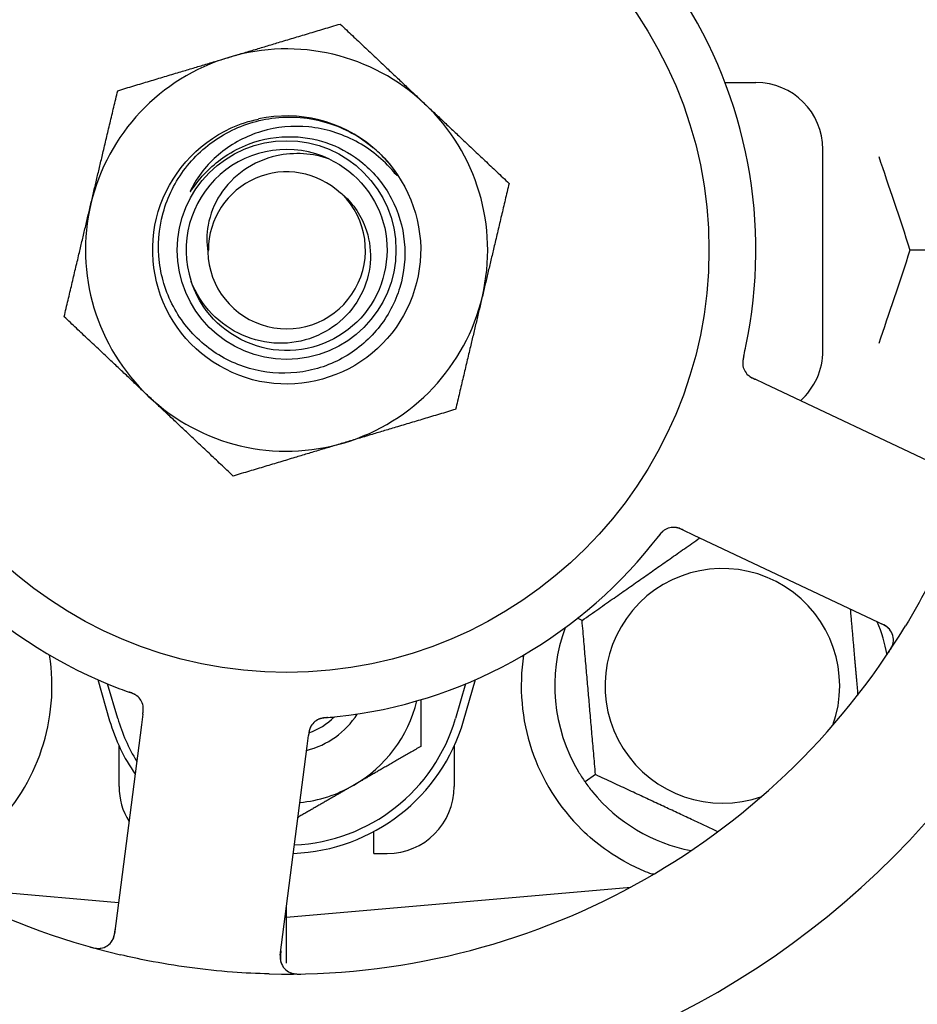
# Model space of a CAD drawing. Header units: inches. Extents: x 24 to 1128, y -69 to 748.
# Tile 20 of 256: x 121.49 to 123.16, y 204.41 to 206.24. Entities that reach past the tile are written whole.
import ezdxf

# ---------------------------------------------------------------- set-up
doc = ezdxf.new("R2010")
doc.units = ezdxf.units.IN
doc.header["$LTSCALE"] = 32
doc.header["$MEASUREMENT"] = 0
doc.layers.add('Dimension (ANSI)', color=7, linetype='Continuous', lineweight=25)
doc.layers.add('Visible (ANSI)', color=7, linetype='Continuous', lineweight=30)
doc.styles.add('Note Text (ANSI)', font='tahoma.ttf')
doc.dimstyles.new('SB Fraction-16 (ANSI)', dxfattribs={"dimscale": 32, "dimtxt": 0.125, "dimasz": 0.098425, "dimexe": 0.125, "dimexo": 0.0625, "dimgap": 0.031496, "dimtad": 0, "dimtih": 1, "dimtoh": 1, "dimdec": 4, "dimrnd": 1e-08, "dimzin": 0, "dimdsep": 46, "dimlunit": 5, "dimtxsty": 'Note Text (ANSI)', "dimcen": 0.09, "dimdle": 0.393701, "dimclrd": 256, "dimclre": 256, "dimclrt": 256, "dimadec": 0, "dimazin": 3, "dimtfac": 0.96, "dimtofl": 0, "dimtmove": 0, "dimatfit": 3, "dimfxl": 1, "dimfrac": 2, "dimtolj": 1, "dimtzin": 12, "dimlwd": -1, "dimlwe": -1, "dimarcsym": 0})

# ---------------------------------------------------------------- blocks, each defined once
blk = doc.blocks.new('*D15')
at = {"layer": 'Defpoints', "color": 0, "transparency": 16777216}
for p in [(152.2904, 475.4837), (60.9568, 155.772), (120.1654, 155.772)]:
    blk.add_point(p, dxfattribs=at)
at = {"layer": 'Dimension (ANSI)', "transparency": 16777216}
for p, q in [((150.2904, 475.4837), (56.9568, 475.4837)), ((60.9568, 472.3341), (60.9568, 338.1609)), ((60.9568, 158.9216), (60.9568, 331.0948)), ((118.1654, 155.772), (56.9568, 155.772))]:
    blk.add_line(p, q, dxfattribs=at)
for points in [[(60.4319, 472.3341), (61.4817, 472.3341), (60.9568, 475.4837)], [(60.4319, 158.9216), (61.4817, 158.9216), (60.9568, 155.772)]]:
    blk.add_solid(points, dxfattribs=at)
at = {"layer": 'Dimension (ANSI)', "transparency": 16777216, "insert": (48.754, 337.153), "char_height": 4, "attachment_point": 1, "style": 'Note Text (ANSI)'}
blk.add_mtext('\\A1;319 11/16', dxfattribs=at)

msp = doc.modelspace()

# ---------------------------------------------------------------- linework, layer by layer
at = {"layer": 'Visible (ANSI)'}
for p, q in [((122.8034, 206.1252), (122.86111, 206.1252)), ((122.98611, 205.6252), (122.98611, 206.0002)), ((123.22986, 205.8127), (123.14839, 205.8127)), ((122.8775, 205.56333), (122.85951, 205.57184)), ((123.23276, 205.39527), (122.8775, 205.56333)), ((122.72633, 205.29024), (122.74429, 205.28174)), ((122.74429, 205.28174), (123.09956, 205.11368)), ((122.53698, 205.1222), (122.52855, 205.12613)), ((121.63378, 205.01177), (121.65611, 204.9352)), ((122.31611, 204.9352), (122.33844, 205.01177)), ((121.67111, 204.93958), (121.65236, 205.00385)), ((122.31986, 205.00385), (122.30111, 204.93958)), ((121.71796, 204.94726), (121.71543, 204.92755)), ((121.71543, 204.92755), (121.66538, 204.53774)), ((122.02439, 204.88788), (122.02693, 204.90762)), ((121.67361, 204.8127), (121.67361, 204.88825)), ((121.97434, 204.49807), (122.02439, 204.88788)), ((122.29861, 204.88825), (122.29861, 204.8127)), ((122.56214, 204.83462), (122.54262, 204.82096)), ((122.14861, 204.6877), (122.14861, 204.72854)), ((122.14861, 204.6877), (122.17361, 204.6877)), ((121.34412, 204.62512), (121.6729, 204.59635)), ((121.98611, 204.56895), (122.62809, 204.62512)), ((122.62486, 204.62337), (122.62486, 204.62483)), ((121.98611, 204.56895), (121.98611, 204.58971)), ((121.98347, 204.56918), (121.98611, 204.56895)), ((121.98611, 204.48296), (121.98611, 204.56895))]:
    msp.add_line(p, q, dxfattribs=at)
for radius in [0.7875, 0.20385]:
    msp.add_circle((121.98611, 205.8127), radius, dxfattribs=at)
for centre, radius, start, end in [((121.98611, 205.8127), 1.35, 340.62287, 40.74397), ((121.98611, 205.8127), 0.875, 348.19111, 33.17573), ((121.98611, 205.8127), 0.375, 46.68342, 106.68342), ((121.98611, 205.8127), 0.375, 106.68342, 166.68342), ((122.86111, 206.0002), 0.125, 0, 90), ((121.98611, 205.8127), 0.375, 346.68342, 46.68342), ((121.98611, 205.8127), 0.25, 49.96044, 102.10596), ((121.98611, 205.8127), 0.1875, 64.71096, 198.15663), ((121.98611, 205.8127), 0.25, 46.19222, 49.96044), ((121.98611, 205.8127), 0.14583, 46.55117, 180.00317), ((121.98611, 205.8127), 0.14696, 181.25861, 45.29572), ((121.98611, 205.8127), 0.375, 166.68342, 226.68342), ((121.98611, 205.8127), 0.375, 286.68342, 346.68342), ((122.86111, 205.6252), 0.125, 311.64189, 0), ((122.86766, 205.60255), 0.03125, 185.46904, 227.46837), ((121.98611, 205.8127), 0.375, 226.68342, 286.68342), ((121.98611, 205.8127), 0.875, 204.19111, 249.17573), ((121.98611, 205.8127), 1.35, 196.62287, 256.74397), ((122.70773, 205.26447), 0.03125, 82.67765, 124.13682), ((121.98611, 205.8127), 0.875, 276.19111, 321.17573), ((122.79861, 205.0002), 0.21875, 340.34111, 289.65889), ((122.79861, 205.0002), 0.3125, 10.71622, 22.42184), ((121.98611, 205.8127), 1.35, 268.62287, 328.74397), ((122.79861, 205.0002), 0.3125, 159.72028, 210.84193), ((123.08619, 205.08544), 0.03125, 326.53135, 64.68342), ((121.17361, 205.0002), 0.375, 314.27762, 8.78707), ((122.79861, 205.0002), 0.375, 171.21293, 225.72238), ((121.6877, 204.95699), 0.03125, 10.67765, 52.13682), ((121.98611, 205.03145), 0.25, 300, 346.26096), ((121.98611, 205.03145), 0.34375, 196.2602, 214.73634), ((121.98611, 205.03145), 0.32812, 196.2602, 211.61609), ((121.98611, 205.03145), 0.34375, 272.10255, 343.7398), ((121.98611, 205.03145), 0.32812, 272.55546, 343.7398), ((121.98611, 205.03145), 0.15607, 283.81163, 327.53073), ((121.98611, 205.03145), 0.126, 289.2275, 314.92348), ((122.05866, 204.90936), 0.03125, 113.46904, 155.46837), ((121.98611, 205.8127), 1.6, 274.81714, 322.5497), ((121.79861, 204.8127), 0.125, 180, 211.69426), ((121.98611, 205.03145), 0.25, 275.68783, 300), ((122.17361, 204.8127), 0.125, 270, 0), ((122.79861, 205.0002), 0.3125, 219.15807, 259.28378), ((121.63438, 204.54172), 0.03125, 254.53135, 352.68342), ((122.00534, 204.49409), 0.03125, 172.68342, 270.83549)]:
    msp.add_arc(centre, radius, start, end, dxfattribs=at)
for points, weights in [([(121.87845, 206.17192), (121.9747, 206.20076), (122.08585, 206.23407)], [1, 1.0379548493, 1]), ([(122.08585, 206.23407), (122.17026, 206.15447), (122.24337, 206.08554)], [1, 1.0379548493, 1]), ([(121.67106, 206.10976), (121.7822, 206.14307), (121.87845, 206.17192)], [1, 1.0379548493, 1]), ([(121.62119, 205.89908), (121.64434, 205.99685), (121.67106, 206.10976)], [1, 1.0379548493, 1]), ([(122.24337, 206.08554), (122.31648, 206.01661), (122.40089, 205.93701)], [1, 1.0379548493, 1]), ([(122.40089, 205.93701), (122.37417, 205.82411), (122.35103, 205.72633)], [1, 1.0379548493, 1]), ([(121.57132, 205.68839), (121.59805, 205.8013), (121.62119, 205.89908)], [1, 1.0379548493, 1]), ([(122.35103, 205.72633), (122.32788, 205.62855), (122.30116, 205.51564)], [1, 1.0379548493, 1]), ([(121.72885, 205.53986), (121.65574, 205.60879), (121.57132, 205.68839)], [1, 1.0379548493, 1]), ([(121.88637, 205.39133), (121.80196, 205.47093), (121.72885, 205.53986)], [1, 1.0379548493, 1]), ([(122.30116, 205.51564), (122.19002, 205.48233), (122.09376, 205.45349)], [1, 1.0379548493, 1]), ([(122.09376, 205.45349), (121.99751, 205.42464), (121.88637, 205.39133)], [1, 1.0379548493, 1]), ([(122.53698, 205.1222), (122.64865, 205.20039), (122.75655, 205.27594)], [1.04422863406, 1.19550179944, 1.06346205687]), ([(123.03705, 205.14325), (123.04439, 205.05937), (123.05107, 204.98302)], [1.06521891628, 1.14516515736, 1.11819795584]), ([(122.56214, 204.83462), (122.54956, 204.97841), (122.53698, 205.1222)], [1.04422863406, 1.20577136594, 1.04422863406]), ([(122.23611, 204.97418), (122.23611, 204.93322), (122.23611, 204.88711)], [1.01840264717, 1.02228011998, 1]), ([(122.23611, 204.88711), (122.16912, 204.84844), (122.11111, 204.81494)], [1, 1.0379548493, 1]), ([(122.79019, 204.72828), (122.67954, 204.77988), (122.56214, 204.83462)], [1.07748863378, 1.18694802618, 1.04422863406]), ([(122.11111, 204.81494), (122.0619, 204.78654), (122.00734, 204.75503)], [1, 1.03200893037, 1.01002889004]), ([(122.67064, 204.64912), (122.66907, 204.64899), (122.66751, 204.64887)], [0.999914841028, 0.999914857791, 0.999914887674])]:
    msp.add_rational_spline(points, weights, degree=2, dxfattribs=at)
for points, knots in [([(122.15917, 205.99312), (122.20983, 205.94452), (122.23849, 205.87381), (122.23594, 205.80365), (122.23341, 205.73352), (122.19973, 205.66508), (122.14571, 205.62028), (122.09172, 205.57549), (122.01826, 205.55504), (121.94889, 205.56549), (121.8779, 205.57618), (121.81241, 205.6191), (121.77428, 205.67993), (121.73655, 205.74013), (121.72624, 205.81681), (121.74674, 205.88484), (121.76722, 205.95279), (121.81809, 206.01096), (121.88271, 206.04032), (121.89903, 206.04773), (121.91616, 206.05327), (121.93369, 206.05695)], [5.2445607, 5.2445607, 5.2445607, 5.2445607, 6.086966, 6.086966, 6.086966, 6.9291128, 6.9291128, 6.9291128, 7.7710085, 7.7710085, 7.7710085, 8.6324711, 8.6324711, 8.6324711, 9.4850832, 9.4850832, 9.4850832, 10.3367446, 10.3367446, 10.3367446, 10.5518672, 10.5518672, 10.5518672, 10.5518672]), ([(121.99889, 206.02394), (122.02238, 206.02316), (122.04557, 206.01848), (122.08968, 206.00168), (122.11028, 205.98961), (122.15016, 205.95637), (122.16806, 205.93424), (122.19457, 205.8841), (122.20281, 205.85654), (122.20835, 205.79951), (122.20548, 205.77058), (122.18878, 205.71516), (122.175, 205.68923), (122.13812, 205.64384), (122.1153, 205.62489), (122.06343, 205.59663), (122.03484, 205.58768), (121.97553, 205.58117), (121.94539, 205.58377), (121.88749, 205.60043), (121.86032, 205.61443), (121.81263, 205.65219), (121.79262, 205.67568), (121.76255, 205.72925), (121.75287, 205.75886), (121.74532, 205.82042), (121.74763, 205.85178), (121.76418, 205.91217), (121.77836, 205.94057), (121.81696, 205.99061), (121.84109, 206.0117), (121.89631, 206.04363), (121.92693, 206.05407), (121.95868, 206.05837)], [-3.5801326, -3.5801326, -3.5801326, -3.5801326, -3.4004535, -3.4004535, -3.2191752, -3.2191752, -3.0035583, -3.0035583, -2.7857358, -2.7857358, -2.5657084, -2.5657084, -2.3434763, -2.3434763, -2.1190401, -2.1190401, -1.8924003, -1.8924003, -1.6635571, -1.6635571, -1.4325112, -1.4325112, -1.1992628, -1.1992628, -0.9638125, -0.9638125, -0.7261606, -0.7261606, -0.4863077, -0.4863077, -0.244254, -0.244254, 0, 0, 0, 0]), ([(121.95868, 206.05837), (121.97614, 206.06074), (121.99381, 206.06119), (122.0292, 206.05823), (122.04682, 206.05478), (122.0943, 206.0399), (122.12258, 206.02449), (122.14694, 206.0041)], [-0.51193076, -0.51193076, -0.51193076, -0.51193076, -0.37804019, -0.37804019, -0.24204071, -0.24204071, 0, 0, 0, 0]), ([(122.18592, 205.95824), (122.16609, 205.98159), (122.14209, 206.00103), (122.08788, 206.02994), (122.05813, 206.03906), (121.99772, 206.04508), (121.96769, 206.04228), (121.91132, 206.02538), (121.88545, 206.01179), (121.84121, 205.97588), (121.82307, 205.95418), (121.80969, 205.92958)], [-1.1317323, -1.1317323, -1.1317323, -1.1317323, -0.8984595, -0.8984595, -0.6634575, -0.6634575, -0.435379, -0.435379, -0.2142259, -0.2142259, 0, 0, 0, 0]), ([(121.83925, 205.96114), (121.84916, 205.97096), (121.85993, 205.97978), (121.8851, 205.99664), (121.89968, 206.00418), (121.94177, 206.02017), (121.97026, 206.02488), (121.99889, 206.02394)], [-0.44935864, -0.44935864, -0.44935864, -0.44935864, -0.34320731, -0.34320731, -0.21838639, -0.21838639, 0, 0, 0, 0]), ([(122.06621, 205.98223), (122.11749, 205.958), (122.15653, 205.90929), (122.16901, 205.85396), (122.18149, 205.79863), (122.16715, 205.73789), (122.13124, 205.69399), (122.0954, 205.65017), (122.03886, 205.62408), (121.98227, 205.62524), (121.92558, 205.6264), (121.87006, 205.65489), (121.83606, 205.70027), (121.82383, 205.71658), (121.81449, 205.73495), (121.80821, 205.75433)], [5.153766, 5.153766, 5.153766, 5.153766, 6.061332, 6.061332, 6.061332, 6.968806, 6.968806, 6.968806, 7.8744508, 7.8744508, 7.8744508, 8.7817425, 8.7817425, 8.7817425, 9.107885, 9.107885, 9.107885, 9.107885]), ([(122.06621, 205.98223), (122.05048, 205.98771), (122.03409, 205.99107), (122.00071, 205.99321), (121.98388, 205.99195), (121.94553, 205.98345), (121.92473, 205.97442), (121.88871, 205.94927), (121.87363, 205.93371), (121.85102, 205.89841), (121.84339, 205.87921), (121.83682, 205.84267), (121.83659, 205.82589), (121.83919, 205.80947)], [-0.89666376, -0.89666376, -0.89666376, -0.89666376, -0.7697294, -0.7697294, -0.64162523, -0.64162523, -0.47009117, -0.47009117, -0.30597672, -0.30597672, -0.14928046, -0.14928046, -0.02134877, -0.02134877, -0.02134877, -0.02134877]), ([(122.15917, 205.99312), (122.167, 205.98557), (122.17436, 205.97743), (122.18638, 205.96188), (122.19006, 205.95612), (122.19189, 205.95275), (122.19222, 205.95211), (122.19243, 205.95155), (122.19247, 205.95143), (122.19249, 205.95129), (122.19249, 205.95125), (122.19249, 205.9512), (122.19248, 205.95118), (122.19247, 205.95115), (122.19246, 205.95114), (122.19244, 205.95113), (122.19243, 205.95113), (122.19239, 205.95112), (122.19237, 205.95113), (122.19229, 205.95115), (122.19224, 205.95118), (122.19139, 205.95176), (122.18906, 205.95454), (122.18592, 205.95824)], [-0.28928031, -0.28928031, -0.28928031, -0.28928031, -0.16787143, -0.16787143, -0.06646306, -0.06646306, -0.04917499, -0.04917499, -0.04476579, -0.04476579, -0.04306859, -0.04306859, -0.04215282, -0.04215282, -0.04143605, -0.04143605, -0.040655, -0.040655, -0.03948059, -0.03948059, -0.0370912, -0.0370912, 0, 0, 0, 0]), ([(121.80969, 205.92958), (121.80889, 205.92811), (121.80803, 205.92644), (121.80706, 205.92433), (121.80664, 205.92336), (121.8064, 205.92255), (121.80636, 205.92238), (121.80634, 205.9222), (121.80634, 205.92215), (121.80635, 205.92209), (121.80636, 205.92206), (121.80638, 205.92203), (121.80639, 205.92202), (121.80642, 205.92201), (121.80643, 205.922), (121.80647, 205.922), (121.8065, 205.92201), (121.80657, 205.92204), (121.80662, 205.92207), (121.80681, 205.92222), (121.807, 205.9224), (121.80786, 205.92336), (121.80882, 205.92465), (121.81456, 205.93243), (121.82405, 205.94611), (121.83925, 205.96114)], [-0.32002064, -0.32002064, -0.32002064, -0.32002064, -0.25037654, -0.25037654, -0.22022079, -0.22022079, -0.21319305, -0.21319305, -0.21059304, -0.21059304, -0.20923641, -0.20923641, -0.20821255, -0.20821255, -0.20712521, -0.20712521, -0.2055378, -0.2055378, -0.20262718, -0.20262718, -0.19315319, -0.19315319, -0.1629071, -0.1629071, 0, 0, 0, 0]), ([(122.08949, 205.91715), (122.09867, 205.90935), (122.10686, 205.90045), (122.1217, 205.87977), (122.12801, 205.86789), (122.13971, 205.83645), (122.14293, 205.81636), (122.14154, 205.7755), (122.13674, 205.75514), (122.11945, 205.71685), (122.10693, 205.69939), (122.07555, 205.66977), (122.05684, 205.65807), (122.01549, 205.64222), (121.99318, 205.63841), (121.94777, 205.6395), (121.92513, 205.6446), (121.88251, 205.66332), (121.86304, 205.67697), (121.82995, 205.71132), (121.81682, 205.73183), (121.80794, 205.75427)], [-1.5503297, -1.5503297, -1.5503297, -1.5503297, -1.4577971, -1.4577971, -1.3550285, -1.3550285, -1.200467, -1.200467, -1.0416694, -1.0416694, -0.8786368, -0.8786368, -0.7113708, -0.7113708, -0.5398726, -0.5398726, -0.3641439, -0.3641439, -0.1841858, -0.1841858, 0, 0, 0, 0]), ([(122.83861, 205.61556), (122.83872, 205.61603), (122.83883, 205.61653), (122.83896, 205.61706), (122.84005, 205.62184), (122.84149, 205.62837), (122.84259, 205.63363)], [0.48080563, 0.48080563, 0.48080563, 0.48080563, 0.5329828, 0.5329828, 0.5329828, 1, 1, 1, 1]), ([(122.8386, 205.61553), (122.83848, 205.615), (122.83836, 205.61446), (122.83811, 205.6134), (122.83799, 205.61287), (122.8376, 205.6111), (122.83735, 205.60985), (122.83698, 205.60781), (122.83685, 205.60696), (122.8366, 205.60504), (122.83652, 205.60403), (122.83644, 205.60223), (122.83644, 205.60142), (122.8365, 205.60013), (122.83654, 205.5996), (122.83658, 205.59928), (122.83658, 205.59924), (122.83658, 205.59923), (122.83658, 205.59922), (122.83658, 205.59922)], [0, 0, 0, 0, 0.004180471, 0.004180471, 0.008305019, 0.008305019, 0.018114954, 0.018114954, 0.025612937, 0.025612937, 0.036850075, 0.036850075, 0.047489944, 0.047489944, 0.05608938, 0.05608938, 0.05828692, 0.05828692, 0.058652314, 0.058652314, 0.058652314, 0.058652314]), ([(122.8386, 205.61553), (122.83854, 205.61524), (122.83847, 205.61494), (122.83829, 205.61416), (122.83818, 205.61366), (122.83783, 205.61211), (122.8376, 205.61104), (122.83718, 205.6088), (122.83698, 205.60762), (122.83666, 205.60528), (122.83656, 205.60416), (122.83645, 205.60195), (122.83647, 205.60095), (122.83654, 205.59971), (122.83657, 205.59937), (122.8366, 205.59911)], [0.001596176, 0.001596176, 0.001596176, 0.001596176, 0.003937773, 0.003937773, 0.007842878, 0.007842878, 0.016055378, 0.016055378, 0.025513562, 0.025513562, 0.03719134, 0.03719134, 0.0541939, 0.0541939, 0.061558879, 0.061558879, 0.061558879, 0.061558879]), ([(122.84561, 205.58041), (122.84567, 205.58034), (122.84575, 205.58027), (122.84597, 205.58006), (122.84613, 205.57991), (122.84687, 205.57924), (122.84759, 205.57863), (122.84941, 205.57728), (122.8506, 205.57649), (122.85312, 205.575), (122.85446, 205.5743), (122.85641, 205.57332), (122.85702, 205.57302), (122.85795, 205.57258), (122.85826, 205.57243), (122.85887, 205.57214), (122.85917, 205.572), (122.85947, 205.57185)], [0.038929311, 0.038929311, 0.038929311, 0.038929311, 0.040726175, 0.040726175, 0.043941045, 0.043941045, 0.054249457, 0.054249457, 0.066768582, 0.066768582, 0.078206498, 0.078206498, 0.083402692, 0.083402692, 0.086046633, 0.086046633, 0.088630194, 0.088630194, 0.088630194, 0.088630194]), ([(122.84619, 205.57984), (122.84619, 205.57984), (122.84619, 205.57984), (122.84624, 205.57979), (122.84641, 205.57963), (122.84692, 205.57917), (122.84733, 205.57882), (122.84828, 205.57805), (122.84881, 205.57765), (122.84951, 205.57716), (122.84969, 205.57704), (122.85102, 205.57616), (122.8526, 205.57524), (122.85522, 205.5739), (122.85601, 205.57351), (122.85725, 205.57291), (122.85768, 205.5727), (122.85856, 205.57228), (122.85902, 205.57207), (122.85947, 205.57185)], [0.028019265, 0.028019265, 0.028019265, 0.028019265, 0.028672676, 0.028672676, 0.033062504, 0.033062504, 0.040781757, 0.040781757, 0.051074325, 0.051074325, 0.054504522, 0.054504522, 0.07506277, 0.07506277, 0.083066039, 0.083066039, 0.087153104, 0.087153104, 0.091266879, 0.091266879, 0.091266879, 0.091266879]), ([(123.25964, 205.36479), (123.25675, 205.35658), (123.25378, 205.34839), (123.24211, 205.31715), (123.23293, 205.2945), (123.2159, 205.25553), (123.20834, 205.23914), (123.19374, 205.20908), (123.1868, 205.19539), (123.16722, 205.15835), (123.1541, 205.13519), (123.14017, 205.11224)], [-0.73117437, -0.73117437, -0.73117437, -0.73117437, -0.66329539, -0.66329539, -0.47009836, -0.47009836, -0.32966499, -0.32966499, -0.20932583, -0.20932583, 0, 0, 0, 0]), ([(122.69082, 205.29075), (122.69063, 205.29062), (122.69038, 205.29046), (122.68966, 205.28994), (122.68915, 205.28956), (122.68811, 205.28871), (122.68758, 205.28824), (122.68655, 205.28727), (122.68606, 205.28679), (122.6849, 205.28558), (122.68421, 205.28481), (122.68322, 205.28365), (122.68292, 205.2833), (122.68186, 205.28202), (122.68109, 205.28105), (122.6801, 205.27977), (122.67985, 205.27945), (122.6795, 205.279), (122.67939, 205.27886), (122.67928, 205.27872)], [0.044252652, 0.044252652, 0.044252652, 0.044252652, 0.050671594, 0.050671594, 0.061250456, 0.061250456, 0.071050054, 0.071050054, 0.078610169, 0.078610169, 0.087196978, 0.087196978, 0.090753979, 0.090753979, 0.100050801, 0.100050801, 0.10314767, 0.10314767, 0.10451733, 0.10451733, 0.10451733, 0.10451733]), ([(122.6905, 205.29055), (122.6905, 205.29055), (122.69048, 205.29053), (122.69037, 205.29046), (122.69025, 205.29038), (122.68988, 205.29012), (122.68959, 205.28991), (122.68861, 205.28917), (122.68788, 205.28857), (122.68642, 205.2872), (122.68568, 205.28646), (122.68403, 205.28466), (122.68308, 205.28355), (122.68131, 205.28135), (122.68046, 205.28025), (122.67952, 205.27902), (122.6794, 205.27887), (122.67928, 205.27872)], [0.030853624, 0.030853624, 0.030853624, 0.030853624, 0.032941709, 0.032941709, 0.03638518, 0.03638518, 0.042347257, 0.042347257, 0.055267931, 0.055267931, 0.065838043, 0.065838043, 0.077516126, 0.077516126, 0.087897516, 0.087897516, 0.089364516, 0.089364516, 0.089364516, 0.089364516]), ([(122.72629, 205.29026), (122.72602, 205.29039), (122.72575, 205.29051), (122.72427, 205.29121), (122.72302, 205.29179), (122.72039, 205.29294), (122.71898, 205.2935), (122.71643, 205.29439), (122.71525, 205.29473), (122.71304, 205.29525), (122.71196, 205.29543), (122.71105, 205.29554), (122.71092, 205.29556), (122.71081, 205.29557)], [0, 0, 0, 0, 0.002309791, 0.002309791, 0.012623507, 0.012623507, 0.024338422, 0.024338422, 0.035397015, 0.035397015, 0.047442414, 0.047442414, 0.049661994, 0.049661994, 0.049661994, 0.049661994]), ([(122.72633, 205.29024), (122.72585, 205.29047), (122.72537, 205.2907), (122.72444, 205.29113), (122.72398, 205.29135), (122.72294, 205.29183), (122.72238, 205.29208), (122.72034, 205.29299), (122.71901, 205.29353), (122.71691, 205.29429), (122.71598, 205.29458), (122.71427, 205.29501), (122.71352, 205.29517), (122.71226, 205.29539), (122.7117, 205.29547), (122.71138, 205.29551), (122.71133, 205.29551), (122.71133, 205.29551), (122.71133, 205.29551), (122.71133, 205.29551)], [0, 0, 0, 0, 0.004355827, 0.004355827, 0.008687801, 0.008687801, 0.014307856, 0.014307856, 0.029588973, 0.029588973, 0.043844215, 0.043844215, 0.054171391, 0.054171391, 0.061954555, 0.061954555, 0.063871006, 0.063871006, 0.063878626, 0.063878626, 0.063878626, 0.063878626]), ([(123.11151, 205.10375), (123.11133, 205.10399), (123.11111, 205.10428), (123.10998, 205.10567), (123.10877, 205.10695), (123.10639, 205.10903), (123.10519, 205.10996), (123.10197, 205.11213), (123.09986, 205.11336), (123.09669, 205.115), (123.09575, 205.11546), (123.09395, 205.11634), (123.09308, 205.11675), (123.09221, 205.11716)], [0.058736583, 0.058736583, 0.058736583, 0.058736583, 0.064782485, 0.064782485, 0.086145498, 0.086145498, 0.103238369, 0.103238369, 0.123434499, 0.123434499, 0.131598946, 0.131598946, 0.138939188, 0.138939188, 0.138939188, 0.138939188]), ([(123.10835, 205.06232), (123.1087, 205.06284), (123.10904, 205.06335), (123.10996, 205.06476), (123.11055, 205.06566), (123.11159, 205.06736), (123.11206, 205.06816), (123.11322, 205.07022), (123.11389, 205.07153), (123.11497, 205.07384), (123.1154, 205.07489), (123.11606, 205.0767), (123.11631, 205.07749), (123.11676, 205.07909), (123.11693, 205.07987), (123.11709, 205.08076), (123.11712, 205.08094), (123.11714, 205.08111)], [0, 0, 0, 0, 0.005149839, 0.005149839, 0.013554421, 0.013554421, 0.020527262, 0.020527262, 0.031641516, 0.031641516, 0.041623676, 0.041623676, 0.051235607, 0.051235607, 0.06373445, 0.06373445, 0.067355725, 0.067355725, 0.067355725, 0.067355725]), ([(121.70747, 204.98119), (121.70729, 204.98133), (121.70705, 204.98152), (121.70635, 204.98204), (121.70582, 204.98241), (121.70469, 204.98314), (121.70409, 204.9835), (121.70285, 204.98418), (121.70223, 204.98449), (121.70072, 204.98522), (121.69978, 204.98564), (121.69837, 204.98623), (121.69795, 204.9864), (121.6964, 204.98701), (121.69524, 204.98745), (121.69372, 204.988), (121.69334, 204.98813), (121.6928, 204.98833), (121.69263, 204.98839), (121.69246, 204.98845)], [0.044252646, 0.044252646, 0.044252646, 0.044252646, 0.05067159, 0.05067159, 0.061250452, 0.061250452, 0.07105005, 0.07105005, 0.078610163, 0.078610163, 0.087196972, 0.087196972, 0.090753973, 0.090753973, 0.100050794, 0.100050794, 0.103147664, 0.103147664, 0.104517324, 0.104517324, 0.104517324, 0.104517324]), ([(121.70718, 204.98143), (121.70718, 204.98143), (121.70716, 204.98145), (121.70705, 204.98153), (121.70694, 204.98162), (121.70658, 204.98189), (121.70629, 204.9821), (121.70528, 204.98281), (121.70449, 204.98331), (121.70274, 204.98428), (121.7018, 204.98475), (121.69958, 204.98577), (121.69823, 204.98632), (121.6956, 204.98733), (121.69429, 204.9878), (121.69283, 204.98832), (121.69265, 204.98838), (121.69246, 204.98845)], [0.030853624, 0.030853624, 0.030853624, 0.030853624, 0.032941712, 0.032941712, 0.036385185, 0.036385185, 0.042347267, 0.042347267, 0.055267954, 0.055267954, 0.065838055, 0.065838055, 0.077516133, 0.077516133, 0.087897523, 0.087897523, 0.089364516, 0.089364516, 0.089364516, 0.089364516]), ([(121.71796, 204.94726), (121.71803, 204.94778), (121.7181, 204.94832), (121.71822, 204.94934), (121.71829, 204.94984), (121.71842, 204.95097), (121.71849, 204.95159), (121.71872, 204.95381), (121.71883, 204.95523), (121.7189, 204.95747), (121.71888, 204.95845), (121.71877, 204.9602), (121.71869, 204.96097), (121.71851, 204.96223), (121.71841, 204.96279), (121.71835, 204.96311), (121.71834, 204.96315), (121.71834, 204.96315), (121.71834, 204.96315), (121.71834, 204.96315)], [0, 0, 0, 0, 0.004355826, 0.004355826, 0.008687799, 0.008687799, 0.014307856, 0.014307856, 0.029588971, 0.029588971, 0.043844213, 0.043844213, 0.054171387, 0.054171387, 0.06195455, 0.06195455, 0.063871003, 0.063871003, 0.063878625, 0.063878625, 0.063878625, 0.063878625]), ([(121.71797, 204.9473), (121.718, 204.9476), (121.71804, 204.94789), (121.71825, 204.94952), (121.71841, 204.95088), (121.71869, 204.95374), (121.71879, 204.95526), (121.71884, 204.95796), (121.7188, 204.95918), (121.71862, 204.96144), (121.71845, 204.96252), (121.71828, 204.96343), (121.71825, 204.96356), (121.71823, 204.96367)], [0, 0, 0, 0, 0.002309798, 0.002309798, 0.012623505, 0.012623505, 0.02433842, 0.02433842, 0.035397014, 0.035397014, 0.047442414, 0.047442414, 0.049661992, 0.049661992, 0.049661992, 0.049661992]), ([(122.06202, 204.941), (122.06172, 204.94097), (122.06142, 204.94095), (122.06062, 204.94088), (122.06011, 204.94083), (122.05853, 204.94068), (122.05744, 204.94056), (122.05518, 204.94028), (122.054, 204.9401), (122.05167, 204.93968), (122.05058, 204.93943), (122.04844, 204.93886), (122.0475, 204.93853), (122.04634, 204.93807), (122.04603, 204.93794), (122.04579, 204.93784)], [0.001596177, 0.001596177, 0.001596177, 0.001596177, 0.00393777, 0.00393777, 0.007842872, 0.007842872, 0.016055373, 0.016055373, 0.025513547, 0.025513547, 0.037191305, 0.037191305, 0.054193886, 0.054193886, 0.061558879, 0.061558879, 0.061558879, 0.061558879]), ([(122.06202, 204.941), (122.06148, 204.94095), (122.06093, 204.94091), (122.05985, 204.94081), (122.05931, 204.94076), (122.0575, 204.94058), (122.05623, 204.94044), (122.05418, 204.94016), (122.05333, 204.94002), (122.05143, 204.93966), (122.05044, 204.93943), (122.0487, 204.93895), (122.04793, 204.93869), (122.04673, 204.93824), (122.04624, 204.93804), (122.04594, 204.93791), (122.0459, 204.93789), (122.04589, 204.93789), (122.04589, 204.93789), (122.04589, 204.93789)], [0, 0, 0, 0, 0.004180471, 0.004180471, 0.008305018, 0.008305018, 0.018114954, 0.018114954, 0.025612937, 0.025612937, 0.036850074, 0.036850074, 0.047489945, 0.047489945, 0.056089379, 0.056089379, 0.058286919, 0.058286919, 0.058652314, 0.058652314, 0.058652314, 0.058652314]), ([(122.06206, 204.941), (122.06253, 204.94105), (122.06304, 204.94109), (122.06359, 204.94114), (122.06847, 204.94157), (122.07513, 204.94222), (122.08047, 204.9428)], [0.48080563, 0.48080563, 0.48080563, 0.48080563, 0.5329828, 0.5329828, 0.5329828, 1, 1, 1, 1]), ([(122.03078, 204.92349), (122.03074, 204.92341), (122.0307, 204.92331), (122.03057, 204.92304), (122.03047, 204.92284), (122.03006, 204.92192), (122.02971, 204.92105), (122.02898, 204.9189), (122.0286, 204.91753), (122.02797, 204.91467), (122.02771, 204.91318), (122.02738, 204.91103), (122.02729, 204.91035), (122.02715, 204.90933), (122.0271, 204.90899), (122.02702, 204.90832), (122.02698, 204.90799), (122.02693, 204.90766)], [0.038929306, 0.038929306, 0.038929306, 0.038929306, 0.040726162, 0.040726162, 0.043941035, 0.043941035, 0.054249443, 0.054249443, 0.066768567, 0.066768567, 0.078206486, 0.078206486, 0.083402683, 0.083402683, 0.086046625, 0.086046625, 0.088630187, 0.088630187, 0.088630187, 0.088630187]), ([(122.03042, 204.92276), (122.03042, 204.92276), (122.03042, 204.92275), (122.03039, 204.92269), (122.0303, 204.92249), (122.03002, 204.92186), (122.02981, 204.92136), (122.02937, 204.92022), (122.02915, 204.91959), (122.02891, 204.91877), (122.02884, 204.91856), (122.02842, 204.91703), (122.02803, 204.91524), (122.02756, 204.91233), (122.02744, 204.91146), (122.02725, 204.9101), (122.02719, 204.90962), (122.02706, 204.90866), (122.027, 204.90815), (122.02693, 204.90766)], [0.028019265, 0.028019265, 0.028019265, 0.028019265, 0.028672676, 0.028672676, 0.033062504, 0.033062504, 0.040781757, 0.040781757, 0.051074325, 0.051074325, 0.054504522, 0.054504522, 0.075062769, 0.075062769, 0.083066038, 0.083066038, 0.087153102, 0.087153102, 0.091266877, 0.091266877, 0.091266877, 0.091266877]), ([(122.66751, 204.64887), (122.65671, 204.65289), (122.64568, 204.65762), (122.61756, 204.67119), (122.59793, 204.68256), (122.56421, 204.70691), (122.54979, 204.71905), (122.53681, 204.73171)], [1.39731378, 1.39731378, 1.39731378, 1.39731378, 1.49356897, 1.49356897, 1.66386875, 1.66386875, 1.79881771, 1.79881771, 1.79881771, 1.79881771]), ([(121.65963, 204.5233), (121.6598, 204.52354), (121.66, 204.52385), (121.66098, 204.52536), (121.66182, 204.5269), (121.66307, 204.52981), (121.66358, 204.53124), (121.66464, 204.53496), (121.66516, 204.53736), (121.66574, 204.54087), (121.6659, 204.54191), (121.66617, 204.5439), (121.66629, 204.54485), (121.66641, 204.5458)], [0.058736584, 0.058736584, 0.058736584, 0.058736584, 0.064782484, 0.064782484, 0.086145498, 0.086145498, 0.103238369, 0.103238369, 0.123434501, 0.123434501, 0.131598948, 0.131598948, 0.13893919, 0.13893919, 0.13893919, 0.13893919]), ([(121.61924, 204.51351), (121.61985, 204.51334), (121.62044, 204.51317), (121.62206, 204.51272), (121.6231, 204.51245), (121.62504, 204.51198), (121.62594, 204.51178), (121.62827, 204.51132), (121.62972, 204.51108), (121.63225, 204.51077), (121.63338, 204.51069), (121.63531, 204.51061), (121.63614, 204.51062), (121.6378, 204.51069), (121.63859, 204.51077), (121.63948, 204.5109), (121.63967, 204.51092), (121.63983, 204.51095)], [0, 0, 0, 0, 0.005149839, 0.005149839, 0.013554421, 0.013554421, 0.020527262, 0.020527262, 0.031641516, 0.031641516, 0.041623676, 0.041623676, 0.051235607, 0.051235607, 0.06373445, 0.06373445, 0.067355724, 0.067355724, 0.067355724, 0.067355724]), ([(121.95366, 204.46309), (121.93074, 204.46364), (121.90798, 204.46477), (121.85864, 204.46847), (121.83177, 204.47128), (121.77882, 204.47845), (121.75304, 204.48271), (121.71045, 204.49103), (121.69349, 204.49468), (121.67655, 204.49867)], [-0.73118965, -0.73118965, -0.73118965, -0.73118965, -0.55244576, -0.55244576, -0.34137939, -0.34137939, -0.13566771, -0.13566771, 0, 0, 0, 0]), ([(121.97538, 204.50611), (121.97526, 204.50518), (121.97513, 204.50424), (121.9747, 204.50058), (121.97446, 204.49786), (121.97435, 204.49331), (121.97443, 204.49137), (121.97478, 204.48819), (121.97505, 204.48677), (121.97561, 204.48456), (121.97587, 204.48374), (121.97617, 204.48289), (121.97623, 204.48272), (121.97629, 204.48256)], [0, 0, 0, 0, 0.007248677, 0.007248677, 0.028564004, 0.028564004, 0.047482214, 0.047482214, 0.065361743, 0.065361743, 0.076705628, 0.076705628, 0.079955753, 0.079955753, 0.079955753, 0.079955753]), ([(121.99216, 204.46576), (121.99242, 204.46564), (121.99275, 204.4655), (121.99387, 204.46505), (121.99475, 204.46475), (121.99677, 204.46417), (121.998, 204.46388), (122.00017, 204.46353), (122.00086, 204.46343), (122.00261, 204.46322), (122.00371, 204.46313), (122.00604, 204.46298), (122.0073, 204.46294), (122.00927, 204.46292), (122.01, 204.46292), (122.01146, 204.46294), (122.01216, 204.46295), (122.01288, 204.46297)], [0.051298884, 0.051298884, 0.051298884, 0.051298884, 0.057269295, 0.057269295, 0.06978556, 0.06978556, 0.08363266, 0.08363266, 0.08945843, 0.08945843, 0.097820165, 0.097820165, 0.107290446, 0.107290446, 0.113094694, 0.113094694, 0.118968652, 0.118968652, 0.118968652, 0.118968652])]:
    msp.add_open_spline(points, degree=3, knots=knots, dxfattribs=at)
for points in [[(123.09008, 205.98701), (123.10862, 205.93239), (123.12874, 205.87298), (123.14839, 205.8127)], [(122.08949, 205.91715), (122.08846, 205.91764), (122.08743, 205.91811), (122.0864, 205.91857)], [(121.84028, 205.81269), (121.8399, 205.81162), (121.83954, 205.81055), (121.83919, 205.80947)], [(123.14839, 205.8127), (123.12874, 205.75242), (123.10863, 205.69302), (123.09008, 205.63839)], [(122.6678, 205.26413), (122.67155, 205.26879), (122.67627, 205.27481), (122.67928, 205.27872)], [(121.67504, 204.99486), (121.68063, 204.99274), (121.68782, 204.99011), (121.69247, 204.98844)], [(122.5303, 204.83999), (122.53401, 204.83379), (122.53826, 204.82721), (122.54262, 204.82096)], [(122.54262, 204.82096), (122.547, 204.81472), (122.55173, 204.80847), (122.55629, 204.80287)]]:
    msp.add_open_spline(points, degree=3, dxfattribs=at)

# ---------------------------------------------------------------- dimensions: what is measured, and where the dimension line sits
at = {"layer": 'Dimension (ANSI)'}
dim = msp.add_linear_dim(base=(60.95681, 155.77197), p1=(152.29037, 475.48367), p2=(120.16537, 155.77197), angle=270, dimstyle='SB Fraction-16 (ANSI)', override={"dimgap": 0.031496, "dimdec": 4, "dimtol": 0, "dimlim": 0, "dimtp": 0, "dimtm": 0, "dimtdec": 2, "dimatfit": 1}, dxfattribs=at)
dim.commit()
dim.dimension.update_dxf_attribs({"geometry": '*D15', "text_midpoint": (60.95681, 334.62782), "dimtype": 160})

doc.saveas('drawing.dxf')
